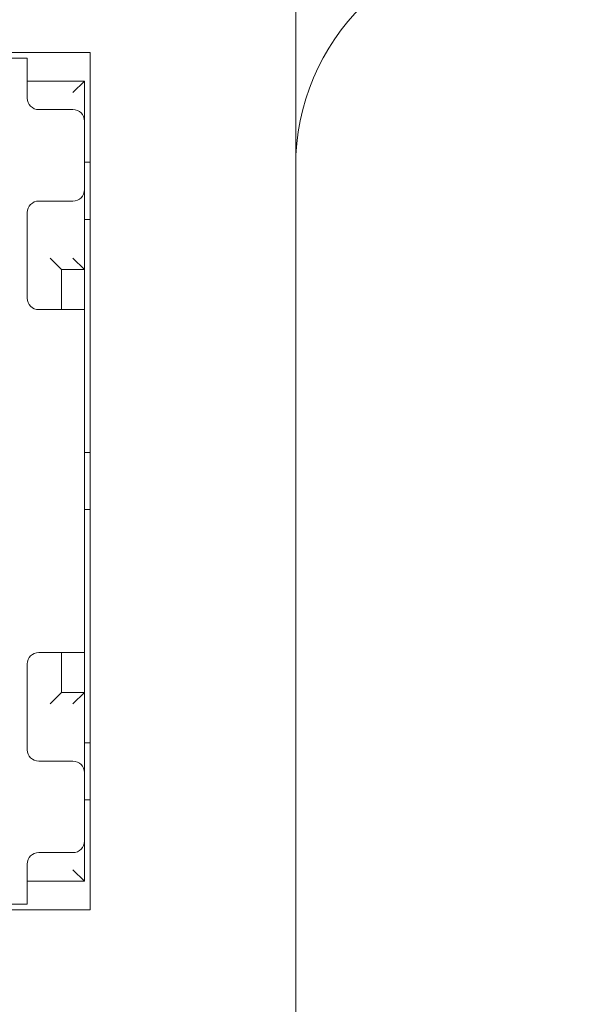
# Model space of a CAD drawing. Header units: millimetres. Extents: x 2293 to 4250, y -591 to 894.
# Tile 108 of 117: x 3926.5 to 3931.35, y 725.75 to 734.37. Entities that reach past the tile are written whole.
import ezdxf

# ---------------------------------------------------------------- set-up
doc = ezdxf.new("R2010")
doc.units = ezdxf.units.MM
doc.header["$PDSIZE"] = -1
doc.layers.add('1', color=7, linetype='Continuous', lineweight=13)
doc.dimstyles.new('ISO-25', dxfattribs={"dimtxt": 2.5, "dimasz": 2.5, "dimexe": 1.25, "dimexo": 0.625, "dimtad": 1, "dimtxsty": 'Standard', "dimcen": 2.5, "dimadec": 0, "dimazin": 0, "dimtfac": 1, "dimtmove": 0, "dimatfit": 3, "dimfxl": 1, "dimarcsym": 0})

# ---------------------------------------------------------------- blocks, each defined once
blk = doc.blocks.new('*D74')
at = {"color": 0, "lineweight": -2}
for p, q in [((4006.2153, 736.9822), (3878.6153, 736.9822)), ((3880.6153, 732.9022), (3880.6153, 722.7562)), ((3880.6153, 706.0622), (3880.6153, 716.2082)), ((3898.4153, 701.9822), (3878.6153, 701.9822))]:
    blk.add_line(p, q, dxfattribs=at)
at = {"color": 0}
for points in [[(3881.2953, 732.9022), (3879.9353, 732.9022), (3880.6153, 736.9822)], [(3879.9353, 706.0622), (3881.2953, 706.0622), (3880.6153, 701.9822)]]:
    blk.add_solid(points, dxfattribs=at)
at = {"layer": 'Defpoints', "color": 0}
for p in [(3880.6153, 736.9822), (4006.2153, 736.9822), (3898.4153, 701.9822)]:
    blk.add_point(p, dxfattribs=at)
at = {"color": 0, "insert": (3880.6153, 719.4822), "char_height": 3.5, "attachment_point": 5}
blk.add_mtext('(35)', dxfattribs=at)
blk = doc.blocks.new('*D76')
at = {"color": 0, "lineweight": -2}
for p, q in [((4006.2153, 736.9822), (4006.2153, 657.9307)), ((3898.4153, 701.9822), (3898.4153, 657.9307)), ((3902.4953, 659.9307), (4002.1353, 659.9307))]:
    blk.add_line(p, q, dxfattribs=at)
at = {"color": 0}
for points in [[(3902.4953, 660.6107), (3902.4953, 659.2507), (3898.4153, 659.9307)], [(4002.1353, 659.2507), (4002.1353, 660.6107), (4006.2153, 659.9307)]]:
    blk.add_solid(points, dxfattribs=at)
at = {"layer": 'Defpoints', "color": 0}
for p in [(4006.2153, 736.9822), (3898.4153, 701.9822), (4006.2153, 659.9307)]:
    blk.add_point(p, dxfattribs=at)
at = {"color": 0, "insert": (3952.3153, 663.4964), "char_height": 3.5, "attachment_point": 5}
blk.add_mtext('(107,8)', dxfattribs=at)

msp = doc.modelspace()

# ---------------------------------------------------------------- linework, layer by layer
at = {"layer": '1', "color": 7, "linetype": 'Continuous', "lineweight": 18}
for p, q in [((3919.6153, 734.0822), (3927.1153, 734.0822)), ((3926.5653, 734.0322), (3925.4653, 734.0322)), ((3926.5653, 734.0322), (3926.5653, 733.7322)), ((3927.1153, 734.0822), (3927.1153, 726.5822)), ((3927.0653, 733.8322), (3926.5652, 733.8322)), ((3927.0653, 733.8322), (3926.9653, 733.7322)), ((3927.0653, 733.4822), (3927.0653, 733.8322)), ((3926.5653, 733.7322), (3926.5653, 733.6822)), ((3926.6653, 733.5822), (3926.9653, 733.5822)), ((3927.0653, 732.8822), (3927.0653, 733.4822)), ((3927.0653, 733.1222), (3927.1153, 733.1222)), ((3928.9153, 733.0822), (3928.9153, 695.3822)), ((3927.0653, 732.1822), (3927.0653, 732.8822)), ((3926.9653, 732.7822), (3926.6653, 732.7822)), ((3926.5653, 732.6822), (3926.5653, 731.9322)), ((3927.1153, 732.6222), (3927.0653, 732.6222)), ((3926.8653, 732.1822), (3926.7653, 732.2822)), ((3927.0653, 732.1822), (3926.9653, 732.2822)), ((3926.8653, 731.8321), (3926.8653, 732.1822)), ((3926.8653, 732.1822), (3927.0653, 732.1822)), ((3927.0653, 732.1822), (3927.0653, 731.8321)), ((3926.6653, 731.8322), (3926.7653, 731.8322)), ((3926.7653, 731.8322), (3927.0653, 731.8322)), ((3927.0653, 728.8322), (3927.0653, 731.8322)), ((3927.0653, 730.5822), (3927.1153, 730.5822)), ((3927.1153, 730.0822), (3927.0653, 730.0822)), ((3926.6653, 728.8322), (3926.7653, 728.8322)), ((3927.0653, 728.8322), (3926.7653, 728.8322)), ((3926.8653, 728.4822), (3926.8653, 728.8323)), ((3927.0653, 728.8323), (3927.0653, 728.4822)), ((3926.5653, 727.9822), (3926.5653, 728.7322)), ((3926.8653, 728.4822), (3926.7653, 728.3822)), ((3927.0653, 728.4822), (3926.8653, 728.4822)), ((3927.0653, 728.4822), (3926.9653, 728.3822)), ((3927.0653, 727.7822), (3927.0653, 728.4822)), ((3927.0653, 728.0422), (3927.1153, 728.0422)), ((3926.9653, 727.8822), (3926.6653, 727.8822)), ((3927.0653, 727.1822), (3927.0653, 727.7822)), ((3927.1153, 727.5422), (3927.0653, 727.5422)), ((3927.0653, 726.8322), (3927.0653, 727.1822)), ((3926.6653, 727.0822), (3926.9653, 727.0822)), ((3926.5653, 726.9322), (3926.5653, 726.9822)), ((3926.5653, 726.9322), (3926.5653, 726.6322)), ((3927.0653, 726.8322), (3926.9653, 726.9322)), ((3926.5652, 726.8322), (3927.0653, 726.8322)), ((3925.4653, 726.6322), (3926.5653, 726.6322)), ((3927.1153, 726.5822), (3919.6153, 726.5822))]:
    msp.add_line(p, q, dxfattribs=at)
at = {"layer": '1', "color": 92, "linetype": 'Continuous', "lineweight": 13}
for p, q in [((3925.4653, 734.0322), (3926.5653, 734.0322)), ((3927.0653, 733.8322), (3926.5652, 733.8322)), ((3927.0653, 728.8322), (3927.0653, 731.8322)), ((3927.0653, 726.8322), (3926.5652, 726.8322)), ((3926.5653, 726.6322), (3925.4653, 726.6322))]:
    msp.add_line(p, q, dxfattribs=at)
msp.add_arc((3930.9153, 733.0822), 2, 90, 180, dxfattribs=at)
at = {"layer": '1', "color": 7, "linetype": 'Continuous', "lineweight": 18}
for centre, radius, start, end in [((3930.9153, 733.0822), 2, 90, 180), ((3926.6653, 733.6822), 0.1, 180, 270), ((3926.9653, 733.4822), 0.1, 0, 90), ((3926.9653, 732.8822), 0.1, 270, 0), ((3926.6653, 732.6822), 0.1, 90, 180), ((3926.6653, 731.9322), 0.1, 180, 270), ((3926.6653, 728.7322), 0.1, 90, 180), ((3926.6653, 727.9822), 0.1, 180, 270), ((3926.9653, 727.7822), 0.1, 0, 90), ((3926.9653, 727.1822), 0.1, 270, 0), ((3926.6653, 726.9822), 0.1, 90, 180)]:
    msp.add_arc(centre, radius, start, end, dxfattribs=at)
msp.add_open_spline([(3928.9153, 733.0822), (3928.9153, 733.093), (3928.9153, 733.104), (3928.9153, 733.1257), (3928.9153, 733.1584), (3928.9153, 733.1912), (3928.9153, 733.257), (3928.9153, 733.3011), (3928.9153, 733.3904), (3928.9153, 733.4356), (3928.9153, 733.5276), (3928.9153, 733.5745), (3928.9153, 733.813), (3928.9153, 734.019), (3928.9153, 734.3106), (3928.9153, 734.3706), (3928.9153, 734.4635), (3928.9153, 734.495), (3928.9153, 734.5583), (3928.9153, 734.5903), (3928.9153, 734.752), (3928.9153, 734.8865), (3928.9153, 735.0621), (3928.9153, 735.0976), (3928.9153, 735.1693), (3928.9153, 735.2056), (3928.9153, 735.3144), (3928.9153, 735.3876), (3928.9153, 735.6087), (3928.9153, 735.7584), (3928.9153, 735.9106)], degree=3, knots=[0, 0, 0, 0, 0.015625, 0.015625, 0.03125, 0.0625, 0.0625, 0.125, 0.125, 0.1875, 0.1875, 0.25, 0.25, 0.5, 0.5, 0.5625, 0.5625, 0.59375, 0.59375, 0.625, 0.625, 0.75, 0.75, 0.78125, 0.78125, 0.8125, 0.8125, 0.875, 0.875, 1, 1, 1, 1], dxfattribs=at)

# ---------------------------------------------------------------- dimensions: what is measured, and where the dimension line sits
at = {"color": 1}
dim = msp.add_linear_dim(base=(3880.6153, 736.9822), p1=(3898.4153, 701.9822), p2=(4006.2153, 736.9822), angle=90, text='(<>)', dimstyle='ISO-25', override={"dimtxt": 3.5, "dimasz": 4.08, "dimexe": 2, "dimexo": 0, "dimgap": 1.524, "dimtih": 1, "dimtoh": 1, "dimdec": 0, "dimzin": 0, "dimtxsty": 'Standard', "dimadec": 2, "dimtzin": 0}, dxfattribs=at)
dim.commit()
dim.dimension.update_dxf_attribs({"geometry": '*D74', "text_midpoint": (3880.6153, 719.4822)})
dim = msp.add_linear_dim(base=(4006.2153, 659.9307), p1=(3898.4153, 701.9822), p2=(4006.2153, 736.9822), text='(<>)', dimstyle='ISO-25', override={"dimtxt": 3.5, "dimasz": 4.08, "dimexe": 2, "dimexo": 0, "dimgap": 1.524, "dimtih": 1, "dimtoh": 1, "dimdec": 1, "dimzin": 0, "dimtxsty": 'Standard', "dimadec": 2, "dimtzin": 0}, dxfattribs=at)
dim.commit()
dim.dimension.update_dxf_attribs({"geometry": '*D76', "text_midpoint": (3952.3153, 663.4964)})

doc.saveas('drawing.dxf')
